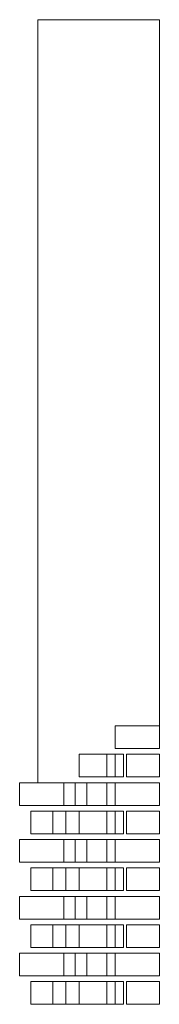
# Model space of a CAD drawing. Header units: millimetres. Extents: x -37887 to 94344, y -69777 to 116976.
# Tile 191 of 205: x 30402 to 30772, y 113485 to 116084. Entities that reach past the tile are written whole.
import ezdxf

# ---------------------------------------------------------------- set-up
doc = ezdxf.new("R2010")
doc.units = ezdxf.units.MM
doc.layers.add('02_odbudowa', color=7, linetype='Continuous', lineweight=30)
doc.layers.add('inwentarka dominiki', color=1, linetype='Continuous', lineweight=13)

# ---------------------------------------------------------------- blocks, each defined once
blk = doc.blocks.new('A$C548F19F9')
at = {"layer": 'inwentarka dominiki'}
for p, q in [((31522.3, 8930.5), (31522.3, 6916.6)), ((31522.3, 8930.5), (31844.3, 8930.5)), ((31844.3, 8930.5), (31844.3, 7066.6)), ((31651.7, 6916.6), (31591.5, 6916.6)), ((31621.6, 6856.6), (31621.6, 6916.6)), ((31651.7, 6856.6), (31591.5, 6856.6)), ((31596.9, 6841.6), (31596.9, 6781.6)), ((31651.7, 6766.6), (31591.5, 6766.6)), ((31621.6, 6706.6), (31621.6, 6766.6)), ((31651.7, 6706.6), (31591.5, 6706.6)), ((31596.9, 6691.6), (31596.9, 6631.6)), ((31651.7, 6616.6), (31591.5, 6616.6)), ((31621.6, 6556.6), (31621.6, 6616.6)), ((31651.7, 6556.6), (31591.5, 6556.6)), ((31596.9, 6541.6), (31596.9, 6481.6)), ((31651.7, 6466.6), (31591.5, 6466.6)), ((31621.6, 6406.6), (31621.6, 6466.6)), ((31651.7, 6406.6), (31591.5, 6406.6)), ((31596.9, 6391.6), (31596.9, 6331.6))]:
    blk.add_line(p, q, dxfattribs=at)
for points in [[(31844.3, 7006.6), (31844.3, 7066.6), (31727, 7066.6), (31727, 7006.6), (31844.3, 7006.6)], [(31631.6, 6931.6), (31705.1, 6931.6), (31705.1, 6991.6), (31631.6, 6991.6), (31631.6, 6931.6)], [(31705.1, 6931.6), (31727, 6931.6), (31727, 6991.6), (31705.1, 6991.6), (31705.1, 6931.6)], [(31727, 6931.6), (31748.9, 6931.6), (31748.9, 6991.6), (31727, 6991.6), (31727, 6931.6)], [(31756.8, 6931.6), (31844.3, 6931.6), (31844.3, 6991.6), (31756.8, 6991.6), (31756.8, 6931.6)], [(31474.2, 6856.6), (31474.2, 6916.6), (31591.5, 6916.6), (31591.5, 6856.6), (31474.2, 6856.6)], [(31651.7, 6856.6), (31705.1, 6856.6), (31705.1, 6916.6), (31651.7, 6916.6), (31651.7, 6856.6)], [(31705.1, 6856.6), (31727, 6856.6), (31727, 6916.6), (31705.1, 6916.6), (31705.1, 6856.6)], [(31844.3, 6856.6), (31844.3, 6916.6), (31727, 6916.6), (31727, 6856.6), (31844.3, 6856.6)], [(31503.5, 6781.6), (31503.5, 6841.6), (31562.2, 6841.6), (31562.2, 6781.6), (31503.5, 6781.6)], [(31558, 6781.6), (31631.6, 6781.6), (31631.6, 6841.6), (31562.2, 6841.6), (31562.2, 6781.6)], [(31631.6, 6781.6), (31705.1, 6781.6), (31705.1, 6841.6), (31631.6, 6841.6), (31631.6, 6781.6)], [(31705.1, 6781.6), (31727, 6781.6), (31727, 6841.6), (31705.1, 6841.6), (31705.1, 6781.6)], [(31727, 6781.6), (31748.9, 6781.6), (31748.9, 6841.6), (31727, 6841.6), (31727, 6781.6)], [(31756.8, 6781.6), (31844.3, 6781.6), (31844.3, 6841.6), (31756.8, 6841.6), (31756.8, 6781.6)], [(31474.2, 6706.6), (31474.2, 6766.6), (31591.5, 6766.6), (31591.5, 6706.6), (31474.2, 6706.6)], [(31651.7, 6706.6), (31705.1, 6706.6), (31705.1, 6766.6), (31651.7, 6766.6), (31651.7, 6706.6)], [(31705.1, 6706.6), (31727, 6706.6), (31727, 6766.6), (31705.1, 6766.6), (31705.1, 6706.6)], [(31844.3, 6706.6), (31844.3, 6766.6), (31727, 6766.6), (31727, 6706.6), (31844.3, 6706.6)], [(31503.5, 6631.6), (31503.5, 6691.6), (31562.2, 6691.6), (31562.2, 6631.6), (31503.5, 6631.6)], [(31558, 6631.6), (31631.6, 6631.6), (31631.6, 6691.6), (31562.2, 6691.6), (31562.2, 6631.6)], [(31631.6, 6631.6), (31705.1, 6631.6), (31705.1, 6691.6), (31631.6, 6691.6), (31631.6, 6631.6)], [(31705.1, 6631.6), (31727, 6631.6), (31727, 6691.6), (31705.1, 6691.6), (31705.1, 6631.6)], [(31727, 6631.6), (31748.9, 6631.6), (31748.9, 6691.6), (31727, 6691.6), (31727, 6631.6)], [(31756.8, 6631.6), (31844.3, 6631.6), (31844.3, 6691.6), (31756.8, 6691.6), (31756.8, 6631.6)], [(31474.2, 6556.6), (31474.2, 6616.6), (31591.5, 6616.6), (31591.5, 6556.6), (31474.2, 6556.6)], [(31651.7, 6556.6), (31705.1, 6556.6), (31705.1, 6616.6), (31651.7, 6616.6), (31651.7, 6556.6)], [(31705.1, 6556.6), (31727, 6556.6), (31727, 6616.6), (31705.1, 6616.6), (31705.1, 6556.6)], [(31844.3, 6556.6), (31844.3, 6616.6), (31727, 6616.6), (31727, 6556.6), (31844.3, 6556.6)], [(31503.5, 6481.6), (31503.5, 6541.6), (31562.2, 6541.6), (31562.2, 6481.6), (31503.5, 6481.6)], [(31558, 6481.6), (31631.6, 6481.6), (31631.6, 6541.6), (31562.2, 6541.6), (31562.2, 6481.6)], [(31631.6, 6481.6), (31705.1, 6481.6), (31705.1, 6541.6), (31631.6, 6541.6), (31631.6, 6481.6)], [(31705.1, 6481.6), (31727, 6481.6), (31727, 6541.6), (31705.1, 6541.6), (31705.1, 6481.6)], [(31727, 6481.6), (31748.9, 6481.6), (31748.9, 6541.6), (31727, 6541.6), (31727, 6481.6)], [(31756.8, 6481.6), (31844.3, 6481.6), (31844.3, 6541.6), (31756.8, 6541.6), (31756.8, 6481.6)], [(31474.2, 6406.6), (31474.2, 6466.6), (31591.5, 6466.6), (31591.5, 6406.6), (31474.2, 6406.6)], [(31651.7, 6406.6), (31705.1, 6406.6), (31705.1, 6466.6), (31651.7, 6466.6), (31651.7, 6406.6)], [(31705.1, 6406.6), (31727, 6406.6), (31727, 6466.6), (31705.1, 6466.6), (31705.1, 6406.6)], [(31844.3, 6406.6), (31844.3, 6466.6), (31727, 6466.6), (31727, 6406.6), (31844.3, 6406.6)], [(31503.5, 6331.6), (31503.5, 6391.6), (31562.2, 6391.6), (31562.2, 6331.6), (31503.5, 6331.6)], [(31558, 6331.6), (31631.6, 6331.6), (31631.6, 6391.6), (31562.2, 6391.6), (31562.2, 6331.6)], [(31631.6, 6331.6), (31705.1, 6331.6), (31705.1, 6391.6), (31631.6, 6391.6), (31631.6, 6331.6)], [(31705.1, 6331.6), (31727, 6331.6), (31727, 6391.6), (31705.1, 6391.6), (31705.1, 6331.6)], [(31727, 6331.6), (31748.9, 6331.6), (31748.9, 6391.6), (31727, 6391.6), (31727, 6331.6)], [(31756.8, 6331.6), (31844.3, 6331.6), (31844.3, 6391.6), (31756.8, 6391.6), (31756.8, 6331.6)]]:
    blk.add_lwpolyline(points, dxfattribs=at)

msp = doc.modelspace()

# ---------------------------------------------------------------- block references
at = {"layer": '02_odbudowa'}
msp.add_blockref('A$C548F19F9', (-1072.5, 107153.6), dxfattribs=at)

doc.saveas('drawing.dxf')
